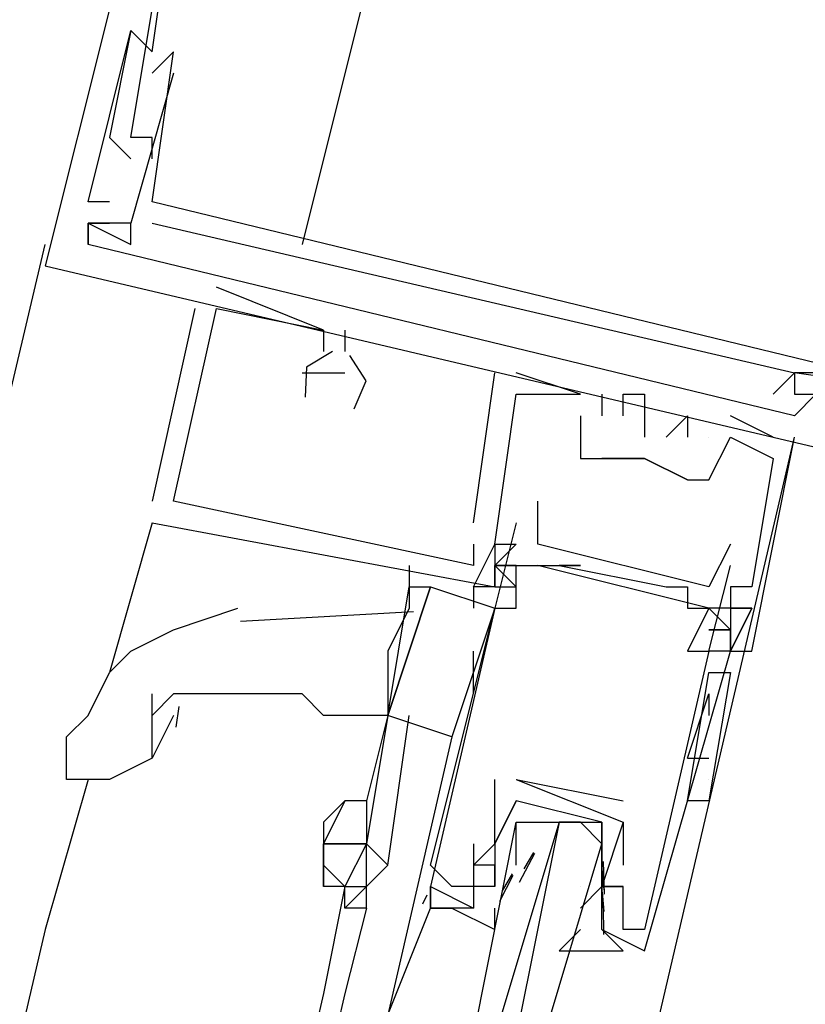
# Model space of a CAD drawing. Header units: feet. Extents: x -79 to 198, y -22 to 181.
# Tile 205 of 256: x 119.184 to 119.673, y 83.104 to 83.718. Entities that reach past the tile are written whole.
import ezdxf

# ---------------------------------------------------------------- set-up
doc = ezdxf.new("R2010")
doc.units = ezdxf.units.FT
doc.layers.add('A-LINEA', color=7, linetype='CONTINUOUS')

msp = doc.modelspace()

# ---------------------------------------------------------------- linework, layer by layer
at = {"layer": 'A-LINEA'}
for p, q in [((119.4133, 83.7911), (119.36, 83.5778)), ((119.2533, 83.7111), (119.2533, 83.7111)), ((119.2533, 83.7111), (119.2533, 83.7111)), ((119.2533, 83.7111), (119.2533, 83.7111)), ((119.2533, 83.7111), (119.2533, 83.7111)), ((119.2533, 83.7111), (119.2533, 83.7111)), ((119.2533, 83.7111), (119.2533, 83.7111)), ((119.2667, 83.6978), (119.2667, 83.6978)), ((119.2667, 83.6978), (119.2667, 83.6978)), ((119.2667, 83.6978), (119.2667, 83.6978)), ((119.28, 83.6978), (119.28, 83.6978)), ((119.28, 83.6978), (119.28, 83.6978)), ((119.28, 83.6978), (119.28, 83.6978)), ((119.28, 83.6978), (119.28, 83.6978)), ((119.28, 83.6978), (119.28, 83.6978)), ((119.28, 83.6978), (119.28, 83.6978)), ((119.2667, 83.6844), (119.2667, 83.6844)), ((119.2667, 83.6844), (119.2667, 83.6844)), ((119.2667, 83.6844), (119.2667, 83.6844)), ((119.2667, 83.6844), (119.2667, 83.6844)), ((119.2667, 83.6844), (119.2667, 83.6844)), ((119.2667, 83.6844), (119.2667, 83.6844)), ((119.28, 83.6844), (119.28, 83.6844)), ((119.28, 83.6844), (119.28, 83.6844)), ((119.28, 83.6844), (119.28, 83.6844)), ((119.28, 83.6844), (119.28, 83.6844)), ((119.28, 83.6844), (119.28, 83.6844)), ((119.28, 83.6844), (119.28, 83.6844)), ((119.24, 83.6444), (119.24, 83.6444)), ((119.24, 83.6444), (119.24, 83.6444)), ((119.24, 83.6444), (119.24, 83.6444)), ((119.2533, 83.6444), (119.2533, 83.6444)), ((119.2533, 83.6444), (119.2533, 83.6444)), ((119.2533, 83.6444), (119.2533, 83.6444)), ((119.2533, 83.6444), (119.2533, 83.6444)), ((119.2533, 83.6444), (119.2533, 83.6444)), ((119.2533, 83.6444), (119.2533, 83.6444)), ((119.2667, 83.6444), (119.2667, 83.6444)), ((119.2667, 83.6444), (119.2667, 83.6444)), ((119.2667, 83.6444), (119.2667, 83.6444)), ((119.2533, 83.6311), (119.2533, 83.6311)), ((119.2533, 83.6311), (119.2533, 83.6311)), ((119.2533, 83.6311), (119.2533, 83.6311)), ((119.2667, 83.6311), (119.2667, 83.6311)), ((119.2667, 83.6311), (119.2667, 83.6311)), ((119.2667, 83.6311), (119.2667, 83.6311)), ((119.2267, 83.6044), (119.2267, 83.6044)), ((119.2267, 83.6044), (119.2267, 83.6044)), ((119.2267, 83.6044), (119.2267, 83.6044)), ((119.24, 83.6044), (119.24, 83.6044)), ((119.24, 83.6044), (119.24, 83.6044)), ((119.24, 83.6044), (119.24, 83.6044)), ((119.2667, 83.6044), (119.2667, 83.6044)), ((119.2667, 83.6044), (119.2667, 83.6044)), ((119.2667, 83.6044), (119.2667, 83.6044)), ((119.2667, 83.6044), (119.2667, 83.6044)), ((119.2667, 83.6044), (119.2667, 83.6044)), ((119.2667, 83.6044), (119.2667, 83.6044)), ((119.2267, 83.5911), (119.2267, 83.5911)), ((119.2267, 83.5911), (119.2267, 83.5911)), ((119.2267, 83.5911), (119.2267, 83.5911)), ((119.2267, 83.5911), (119.2267, 83.5911)), ((119.2267, 83.5911), (119.2267, 83.5911)), ((119.2267, 83.5911), (119.2267, 83.5911)), ((119.2267, 83.5911), (119.2267, 83.5911)), ((119.2267, 83.5911), (119.2267, 83.5911)), ((119.2267, 83.5911), (119.2267, 83.5911)), ((119.2267, 83.5911), (119.2267, 83.5911)), ((119.2267, 83.5911), (119.2267, 83.5911)), ((119.2267, 83.5911), (119.2267, 83.5911)), ((119.2267, 83.5911), (119.2267, 83.5911)), ((119.2267, 83.5911), (119.2267, 83.5911)), ((119.2267, 83.5911), (119.2267, 83.5911)), ((119.24, 83.5911), (119.24, 83.5911)), ((119.24, 83.5911), (119.24, 83.5911)), ((119.24, 83.5911), (119.24, 83.5911)), ((119.2533, 83.5911), (119.2533, 83.5911)), ((119.2533, 83.5911), (119.2533, 83.5911)), ((119.2533, 83.5911), (119.2533, 83.5911)), ((119.2533, 83.5911), (119.2533, 83.5911)), ((119.2533, 83.5911), (119.2533, 83.5911)), ((119.2533, 83.5911), (119.2533, 83.5911)), ((119.2533, 83.5911), (119.2533, 83.5911)), ((119.2533, 83.5911), (119.2533, 83.5911)), ((119.2533, 83.5911), (119.2533, 83.5911)), ((119.2533, 83.5911), (119.2533, 83.5911)), ((119.2533, 83.5911), (119.2533, 83.5911)), ((119.2533, 83.5911), (119.2533, 83.5911)), ((119.2667, 83.5911), (119.2667, 83.5911)), ((119.2667, 83.5911), (119.2667, 83.5911)), ((119.2667, 83.5911), (119.2667, 83.5911)), ((119.2667, 83.5911), (119.2667, 83.5911)), ((119.2667, 83.5911), (119.2667, 83.5911)), ((119.2667, 83.5911), (119.2667, 83.5911)), ((117.56, 76.6311), (119.2, 83.5778)), ((119.2267, 83.5778), (119.2267, 83.5778)), ((119.2267, 83.5778), (119.2267, 83.5778)), ((119.2267, 83.5778), (119.2267, 83.5778)), ((119.2267, 83.5778), (119.2267, 83.5778)), ((119.2267, 83.5778), (119.2267, 83.5778)), ((119.2267, 83.5778), (119.2267, 83.5778)), ((119.2267, 83.5778), (119.2267, 83.5778)), ((119.2267, 83.5778), (119.2267, 83.5778)), ((119.2267, 83.5778), (119.2267, 83.5778)), ((119.2533, 83.5778), (119.2533, 83.5778)), ((119.2533, 83.5778), (119.2533, 83.5778)), ((119.2533, 83.5778), (119.2533, 83.5778)), ((119.2533, 83.5778), (119.2533, 83.5778)), ((119.2533, 83.5778), (119.2533, 83.5778)), ((119.2533, 83.5778), (119.2533, 83.5778)), ((119.2, 83.5644), (119.2, 83.5644)), ((119.2, 83.5644), (119.2, 83.5644)), ((119.2, 83.5644), (119.2, 83.5644)), ((119.3733, 83.5244), (119.3067, 83.5511)), ((119.3067, 83.5511), (119.3067, 83.5511)), ((119.3733, 83.5244), (119.3067, 83.5511)), ((119.3067, 83.5511), (119.3067, 83.5511)), ((119.3733, 83.5244), (119.3067, 83.5511)), ((119.3067, 83.5511), (119.3067, 83.5511)), ((119.2933, 83.5378), (119.2667, 83.4178)), ((119.2933, 83.5378), (119.2667, 83.4178)), ((119.2933, 83.5378), (119.2667, 83.4178)), ((119.2933, 83.5378), (119.2933, 83.5378)), ((119.2933, 83.5378), (119.2933, 83.5378)), ((119.2933, 83.5378), (119.2933, 83.5378)), ((119.3067, 83.5378), (119.3067, 83.5378)), ((119.3067, 83.5378), (119.3067, 83.5378)), ((119.3067, 83.5378), (119.3067, 83.5378)), ((119.3067, 83.5378), (119.3067, 83.5378)), ((119.3067, 83.5378), (119.3067, 83.5378)), ((119.3067, 83.5378), (119.3067, 83.5378)), ((119.3733, 83.5244), (119.3733, 83.5244)), ((119.3733, 83.5244), (119.3733, 83.5244)), ((119.3733, 83.5244), (119.3733, 83.5244)), ((119.3733, 83.5244), (119.3733, 83.5244)), ((119.3733, 83.5244), (119.3733, 83.5244)), ((119.3733, 83.5244), (119.3733, 83.5244)), ((119.3867, 83.5244), (119.3867, 83.5111)), ((119.3867, 83.5244), (119.3867, 83.5244)), ((119.3867, 83.5244), (119.3867, 83.5111)), ((119.3867, 83.5244), (119.3867, 83.5244)), ((119.3867, 83.5244), (119.3867, 83.5111)), ((119.3867, 83.5244), (119.3867, 83.5244)), ((119.3733, 83.5111), (119.3733, 83.5111)), ((119.3733, 83.5111), (119.3733, 83.5111)), ((119.3733, 83.5111), (119.3733, 83.5111)), ((119.3867, 83.5111), (119.3867, 83.5111)), ((119.3867, 83.5111), (119.3867, 83.5111)), ((119.3867, 83.5111), (119.3867, 83.5111)), ((119.36, 83.4978), (119.36, 83.4978)), ((119.36, 83.4978), (119.36, 83.4978)), ((119.36, 83.4978), (119.36, 83.4978)), ((119.3733, 83.4978), (119.3733, 83.4978)), ((119.3733, 83.4978), (119.3733, 83.4978)), ((119.3733, 83.4978), (119.3733, 83.4978)), ((119.3867, 83.4978), (119.3867, 83.4978)), ((119.3867, 83.4978), (119.3867, 83.4978)), ((119.3867, 83.4978), (119.3867, 83.4978)), ((119.4667, 83.4044), (119.48, 83.4978)), ((119.4667, 83.4044), (119.48, 83.4978)), ((119.4667, 83.4044), (119.48, 83.4978)), ((119.48, 83.4978), (119.48, 83.4978)), ((119.48, 83.4978), (119.48, 83.4978)), ((119.48, 83.4978), (119.48, 83.4978)), ((119.4933, 83.4978), (119.4933, 83.4978)), ((119.4933, 83.4978), (119.4933, 83.4978)), ((119.4933, 83.4978), (119.4933, 83.4978)), ((119.6533, 83.4844), (119.6667, 83.4978)), ((119.6533, 83.4844), (119.6667, 83.4978)), ((119.6533, 83.4844), (119.6667, 83.4978)), ((119.6667, 83.4978), (119.6667, 83.4978)), ((119.6667, 83.4978), (119.6667, 83.4978)), ((119.6667, 83.4978), (119.6667, 83.4978)), ((119.6667, 83.4978), (119.6667, 83.4978)), ((119.6667, 83.4978), (119.6667, 83.4978)), ((119.6667, 83.4978), (119.6667, 83.4978)), ((119.6667, 83.4978), (119.6667, 83.4978)), ((119.6667, 83.4978), (119.6667, 83.4978)), ((119.6667, 83.4978), (119.6667, 83.4978)), ((119.6667, 83.4978), (119.6667, 83.4978)), ((119.6667, 83.4978), (119.6667, 83.4978)), ((119.6667, 83.4978), (119.6667, 83.4978)), ((119.6667, 83.4978), (119.6667, 83.4978)), ((119.6667, 83.4978), (119.6667, 83.4978)), ((119.6667, 83.4978), (119.6667, 83.4978)), ((119.4933, 83.4844), (119.4933, 83.4844)), ((119.4933, 83.4844), (119.4933, 83.4844)), ((119.4933, 83.4844), (119.4933, 83.4844)), ((119.4933, 83.4844), (119.4933, 83.4844)), ((119.4933, 83.4844), (119.4933, 83.4844)), ((119.4933, 83.4844), (119.4933, 83.4844)), ((119.5333, 83.4844), (119.5333, 83.4844)), ((119.5333, 83.4844), (119.5333, 83.4844)), ((119.5333, 83.4844), (119.5333, 83.4844)), ((119.5333, 83.4844), (119.5333, 83.4844)), ((119.5333, 83.4844), (119.5333, 83.4844)), ((119.5333, 83.4844), (119.5333, 83.4844)), ((119.5467, 83.4844), (119.5467, 83.4844)), ((119.5467, 83.4844), (119.5467, 83.4844)), ((119.5467, 83.4844), (119.5467, 83.4844)), ((119.56, 83.4844), (119.56, 83.4844)), ((119.56, 83.4844), (119.56, 83.4844)), ((119.56, 83.4844), (119.56, 83.4844)), ((119.5733, 83.4844), (119.5733, 83.4844)), ((119.5733, 83.4844), (119.5733, 83.4844)), ((119.5733, 83.4844), (119.5733, 83.4844)), ((119.6533, 83.4844), (119.6533, 83.4844)), ((119.6533, 83.4844), (119.6533, 83.4844)), ((119.6533, 83.4844), (119.6533, 83.4844)), ((119.6533, 83.4844), (119.6533, 83.4844)), ((119.6533, 83.4844), (119.6533, 83.4844)), ((119.6533, 83.4844), (119.6533, 83.4844)), ((119.6667, 83.4844), (119.6667, 83.4844)), ((119.6667, 83.4844), (119.6667, 83.4844)), ((119.6667, 83.4844), (119.6667, 83.4844)), ((119.6667, 83.4844), (119.6667, 83.4844)), ((119.6667, 83.4844), (119.6667, 83.4844)), ((119.6667, 83.4844), (119.6667, 83.4844)), ((119.6667, 83.4844), (119.6667, 83.4844)), ((119.6667, 83.4844), (119.6667, 83.4844)), ((119.6667, 83.4844), (119.6667, 83.4844)), ((119.6667, 83.4844), (119.6667, 83.4844)), ((119.6667, 83.4844), (119.6667, 83.4844)), ((119.6667, 83.4844), (119.6667, 83.4844)), ((119.6667, 83.4844), (119.6667, 83.4844)), ((119.6667, 83.4844), (119.6667, 83.4844)), ((119.6667, 83.4844), (119.6667, 83.4844)), ((119.5333, 83.4711), (119.5333, 83.4711)), ((119.5333, 83.4711), (119.5333, 83.4711)), ((119.5333, 83.4711), (119.5333, 83.4711)), ((119.5467, 83.4711), (119.5467, 83.4711)), ((119.5467, 83.4711), (119.5467, 83.4711)), ((119.5467, 83.4711), (119.5467, 83.4711)), ((119.56, 83.4711), (119.56, 83.4711)), ((119.56, 83.4711), (119.56, 83.4711)), ((119.56, 83.4711), (119.56, 83.4711)), ((119.6, 83.4711), (119.6, 83.4711)), ((119.6, 83.4711), (119.6, 83.4711)), ((119.6, 83.4711), (119.6, 83.4711)), ((119.6267, 83.4711), (119.6267, 83.4711)), ((119.6267, 83.4711), (119.6267, 83.4711)), ((119.6267, 83.4711), (119.6267, 83.4711)), ((119.6667, 83.4711), (119.6667, 83.4711)), ((119.6667, 83.4711), (119.6667, 83.4711)), ((119.6667, 83.4711), (119.6667, 83.4711)), ((119.5733, 83.4578), (119.5733, 83.4578)), ((119.5733, 83.4578), (119.5733, 83.4578)), ((119.5733, 83.4578), (119.5733, 83.4578)), ((119.5733, 83.0578), (119.6667, 83.4578)), ((119.5867, 83.4578), (119.5867, 83.4578)), ((119.5867, 83.4578), (119.5867, 83.4578)), ((119.5867, 83.4578), (119.5867, 83.4578)), ((119.6, 83.4578), (119.6, 83.4578)), ((119.6, 83.4578), (119.6, 83.4578)), ((119.6, 83.4578), (119.6, 83.4578)), ((119.6133, 83.4578), (119.6133, 83.4578)), ((119.6133, 83.4578), (119.6133, 83.4578)), ((119.6133, 83.4578), (119.6133, 83.4578)), ((119.6133, 83.4578), (119.6133, 83.4578)), ((119.6133, 83.4578), (119.6133, 83.4578)), ((119.6133, 83.4578), (119.6133, 83.4578)), ((119.6267, 83.4578), (119.6267, 83.4578)), ((119.6267, 83.4578), (119.6267, 83.4578)), ((119.6267, 83.4578), (119.6267, 83.4578)), ((119.6267, 83.4578), (119.6267, 83.4578)), ((119.6267, 83.4578), (119.6267, 83.4578)), ((119.6267, 83.4578), (119.6267, 83.4578)), ((119.6533, 83.4578), (119.6533, 83.4578)), ((119.6533, 83.4578), (119.6533, 83.4578)), ((119.6533, 83.4578), (119.6533, 83.4578)), ((119.6667, 83.4578), (119.6667, 83.4578)), ((119.6667, 83.4578), (119.6667, 83.4578)), ((119.6667, 83.4578), (119.6667, 83.4578)), ((119.5333, 83.4444), (119.5333, 83.4444)), ((119.5333, 83.4444), (119.5333, 83.4444)), ((119.5333, 83.4444), (119.5333, 83.4444)), ((119.5467, 83.4444), (119.5467, 83.4444)), ((119.5467, 83.4444), (119.5467, 83.4444)), ((119.5467, 83.4444), (119.5467, 83.4444)), ((119.5467, 83.4444), (119.5467, 83.4444)), ((119.5733, 83.4444), (119.5733, 83.4444)), ((119.5733, 83.4444), (119.5733, 83.4444)), ((119.5733, 83.4444), (119.5733, 83.4444)), ((119.5733, 83.4444), (119.5733, 83.4444)), ((119.5733, 83.4444), (119.5733, 83.4444)), ((119.6533, 83.4444), (119.6533, 83.4444)), ((119.6533, 83.4444), (119.6533, 83.4444)), ((119.6533, 83.4444), (119.6533, 83.4444)), ((119.6, 83.4311), (119.6, 83.4311)), ((119.6, 83.4311), (119.6, 83.4311)), ((119.6, 83.4311), (119.6, 83.4311)), ((119.6133, 83.4311), (119.6133, 83.4311)), ((119.6133, 83.4311), (119.6133, 83.4311)), ((119.6133, 83.4311), (119.6133, 83.4311)), ((119.2667, 83.4178), (119.2667, 83.4178)), ((119.2667, 83.4178), (119.2667, 83.4178)), ((119.2667, 83.4178), (119.2667, 83.4178)), ((119.28, 83.4178), (119.28, 83.4178)), ((119.28, 83.4178), (119.28, 83.4178)), ((119.28, 83.4178), (119.28, 83.4178)), ((119.5067, 83.4178), (119.5067, 83.4178)), ((119.2667, 83.4044), (119.24, 83.3111)), ((119.2667, 83.4044), (119.2667, 83.4044)), ((119.2667, 83.4044), (119.2667, 83.4044)), ((119.2667, 83.4044), (119.2667, 83.4044)), ((119.2667, 83.4044), (119.2667, 83.4044)), ((119.2667, 83.4044), (119.2667, 83.4044)), ((119.2667, 83.4044), (119.2667, 83.4044)), ((119.4667, 83.4044), (119.4667, 83.4044)), ((119.4667, 83.4044), (119.4667, 83.4044)), ((119.4667, 83.4044), (119.4667, 83.4044)), ((119.4933, 83.4044), (119.48, 83.3511)), ((119.4933, 83.4044), (119.4933, 83.4044)), ((119.5067, 83.4044), (119.5067, 83.4044)), ((119.4667, 83.3911), (119.4667, 83.3911)), ((119.4667, 83.3911), (119.4667, 83.3911)), ((119.4667, 83.3911), (119.4667, 83.3911)), ((119.48, 83.3911), (119.4933, 83.3911)), ((119.48, 83.3911), (119.48, 83.3911)), ((119.48, 83.3911), (119.48, 83.3911)), ((119.48, 83.3911), (119.48, 83.3911)), ((119.48, 83.3911), (119.4933, 83.3911)), ((119.48, 83.3911), (119.48, 83.3911)), ((119.48, 83.3911), (119.48, 83.3911)), ((119.48, 83.3911), (119.48, 83.3911)), ((119.48, 83.3911), (119.4933, 83.3911)), ((119.48, 83.3911), (119.48, 83.3911)), ((119.48, 83.3911), (119.48, 83.3911)), ((119.48, 83.3911), (119.48, 83.3911)), ((119.5067, 83.3911), (119.5067, 83.3911)), ((119.6267, 83.3911), (119.6267, 83.3911)), ((119.4267, 83.3778), (119.4267, 83.3644)), ((119.4667, 83.3778), (119.4667, 83.3778)), ((119.4667, 83.3778), (119.4667, 83.3778)), ((119.4667, 83.3778), (119.4667, 83.3778)), ((119.48, 83.3778), (119.48, 83.3778)), ((119.48, 83.3778), (119.48, 83.3778)), ((119.48, 83.3778), (119.48, 83.3778)), ((119.4933, 83.3778), (119.4933, 83.3778)), ((119.5067, 83.3778), (119.5067, 83.3778)), ((119.6133, 83.3511), (119.5067, 83.3778)), ((119.6133, 83.3511), (119.5067, 83.3778)), ((119.6133, 83.3511), (119.5067, 83.3778)), ((119.52, 83.3778), (119.52, 83.3778)), ((119.5333, 83.3778), (119.5333, 83.3778)), ((119.6267, 83.3778), (119.6267, 83.3778)), ((119.4667, 83.3644), (119.4667, 83.3511)), ((119.4667, 83.3644), (119.4667, 83.3644)), ((119.4667, 83.3644), (119.4667, 83.3644)), ((119.4667, 83.3644), (119.4667, 83.3644)), ((119.48, 83.3644), (119.4933, 83.3644)), ((119.48, 83.3644), (119.48, 83.3644)), ((119.48, 83.3644), (119.48, 83.3644)), ((119.48, 83.3644), (119.4933, 83.3644)), ((119.48, 83.3644), (119.48, 83.3644)), ((119.48, 83.3644), (119.48, 83.3644)), ((119.48, 83.3644), (119.4933, 83.3644)), ((119.48, 83.3644), (119.48, 83.3644)), ((119.48, 83.3644), (119.48, 83.3644)), ((119.5867, 83.3644), (119.5867, 83.3644)), ((119.6, 83.3644), (119.6, 83.3644)), ((119.6133, 83.3644), (119.6133, 83.3644)), ((119.6267, 83.3644), (119.6267, 83.3644)), ((119.6267, 83.3644), (119.6267, 83.3644)), ((119.6267, 83.3644), (119.6267, 83.3644)), ((119.64, 83.3644), (119.64, 83.3644)), ((119.64, 83.3644), (119.64, 83.3644)), ((119.64, 83.3644), (119.64, 83.3644)), ((119.4293, 83.349), (119.3217, 83.3428)), ((119.48, 83.3511), (119.4533, 83.2711)), ((119.48, 83.3511), (119.48, 83.3511)), ((119.48, 83.3511), (119.48, 83.3511)), ((119.48, 83.3511), (119.48, 83.3511)), ((119.4933, 83.3511), (119.4933, 83.3511)), ((119.6, 83.3511), (119.6, 83.3511)), ((119.6133, 83.3511), (119.6133, 83.3511)), ((119.6267, 83.3511), (119.6267, 83.3511)), ((119.6267, 83.3511), (119.6267, 83.3511)), ((119.6267, 83.3511), (119.6267, 83.3511)), ((119.6267, 83.3511), (119.6267, 83.3511)), ((119.6267, 83.3511), (119.6267, 83.3511)), ((119.6267, 83.3511), (119.6267, 83.3511)), ((119.64, 83.3511), (119.64, 83.3511)), ((119.64, 83.3511), (119.64, 83.3511)), ((119.64, 83.3511), (119.64, 83.3511)), ((119.6267, 83.3378), (119.6133, 83.3378)), ((119.6267, 83.3378), (119.6267, 83.3378)), ((119.6267, 83.3378), (119.6267, 83.3378)), ((119.6267, 83.3378), (119.6267, 83.3378)), ((119.6267, 83.3378), (119.6267, 83.3378)), ((119.2533, 83.3244), (119.2533, 83.3244)), ((119.4667, 83.2978), (119.4667, 83.3244)), ((119.6, 83.3244), (119.6, 83.3244)), ((119.6133, 83.3244), (119.6133, 83.3244)), ((119.6133, 83.3244), (119.6133, 83.3244)), ((119.6267, 83.3244), (119.6267, 83.3244)), ((119.6267, 83.3244), (119.6267, 83.3244)), ((119.6267, 83.3244), (119.6267, 83.3244)), ((119.6267, 83.3244), (119.6267, 83.3244)), ((119.6267, 83.3244), (119.6267, 83.3244)), ((119.6267, 83.3244), (119.6267, 83.3244)), ((119.6267, 83.3244), (119.6267, 83.3244)), ((119.64, 83.3244), (119.64, 83.3244)), ((119.64, 83.3244), (119.64, 83.3244)), ((119.64, 83.3244), (119.64, 83.3244)), ((119.6, 83.2311), (119.6133, 83.3111)), ((119.6, 83.2311), (119.6133, 83.3111)), ((119.6267, 83.3111), (119.6267, 83.3111)), ((119.6, 83.2578), (119.6133, 83.2978)), ((119.6133, 83.2978), (119.6133, 83.2844)), ((119.2832, 83.2899), (119.2814, 83.2771)), ((119.28, 83.2844), (119.2667, 83.2578)), ((119.4133, 83.2844), (119.4, 83.2311)), ((119.4133, 83.2844), (119.4133, 83.2844)), ((119.4133, 83.2844), (119.4133, 83.2844)), ((119.4133, 83.2844), (119.4133, 83.2844)), ((119.6, 83.2578), (119.6133, 83.2578)), ((119.2267, 83.2444), (119.2, 83.1511)), ((119.48, 83.2444), (119.48, 83.2444)), ((119.4933, 83.2444), (119.56, 83.2311)), ((119.4933, 83.2444), (119.4933, 83.2444)), ((119.4933, 83.2444), (119.4933, 83.2444)), ((119.6133, 83.2444), (119.6133, 83.2444)), ((119.4933, 83.2311), (119.4933, 83.2311)), ((119.4933, 83.2311), (119.4933, 83.2311)), ((119.56, 83.2311), (119.56, 83.2311)), ((119.4933, 83.2178), (119.4933, 83.2178)), ((119.52, 83.2178), (119.52, 83.2178)), ((119.56, 83.2178), (119.56, 83.2178)), ((119.56, 83.2178), (119.56, 83.2178)), ((119.4667, 83.2044), (119.4667, 83.2044)), ((119.48, 83.2044), (119.48, 83.2044)), ((119.48, 83.2044), (119.48, 83.2044)), ((119.4933, 83.2044), (119.4933, 83.2044)), ((119.4953, 83.1806), (119.505, 83.1986)), ((119.4982, 83.1889), (119.5044, 83.1991)), ((119.44, 83.1911), (119.44, 83.1911)), ((119.4667, 83.1911), (119.4667, 83.1911)), ((119.48, 83.1911), (119.48, 83.1911)), ((119.48, 83.1778), (119.48, 83.1911)), ((119.4933, 83.1911), (119.4933, 83.1911)), ((119.5467, 83.1911), (119.5467, 83.1911)), ((119.5475, 83.1934), (119.5481, 83.173)), ((119.56, 83.1911), (119.56, 83.1911)), ((119.4831, 83.1686), (119.4915, 83.1848)), ((119.4849, 83.1756), (119.4911, 83.1857)), ((119.5468, 83.1876), (119.5478, 83.1757)), ((119.3867, 83.1778), (119.3733, 83.1111)), ((119.3867, 83.1778), (119.3867, 83.1778)), ((119.44, 83.1778), (119.44, 83.1778)), ((119.4533, 83.1778), (119.4533, 83.1778)), ((119.4667, 83.1778), (119.4667, 83.1778)), ((119.48, 83.1778), (119.48, 83.1778)), ((119.5467, 83.1778), (119.5333, 83.1644)), ((119.5333, 83.1778), (119.5333, 83.1778)), ((119.5467, 83.1778), (119.5467, 83.1778)), ((119.5467, 83.1778), (119.5467, 83.1778)), ((119.56, 83.1778), (119.56, 83.1778)), ((119.56, 83.1778), (119.56, 83.1778)), ((119.4351, 83.1671), (119.4379, 83.1727)), ((119.4351, 83.1671), (119.4379, 83.1727)), ((119.4351, 83.1671), (119.4379, 83.1727)), ((119.5468, 83.1742), (119.5478, 83.1623)), ((119.4, 83.1644), (119.3867, 83.1111)), ((119.4667, 83.1644), (119.4667, 83.1644)), ((119.5333, 83.1644), (119.5333, 83.1644)), ((119.5467, 83.1644), (119.5467, 83.1644)), ((119.5474, 83.1662), (119.5477, 83.1479)), ((119.2, 83.1511), (118.5067, 80.1911)), ((119.5467, 83.1511), (119.5733, 83.1378)), ((119.5467, 83.1511), (119.5467, 83.1511)), ((119.56, 83.1511), (119.56, 83.1511)), ((119.5733, 83.1511), (119.5733, 83.1511)), ((119.5733, 83.1511), (119.5733, 83.1511)), ((119.5733, 83.1378), (119.5733, 83.1378)), ((119.3733, 83.1111), (118.68, 80.1511)), ((119.3867, 83.1111), (118.6933, 80.1511))]:
    msp.add_line(p, q, dxfattribs=at)
for points in [[(119.2667, 83.6311), (119.2667, 83.6444), (119.2533, 83.6444), (119.2667, 83.7244), (119.2533, 83.7378), (119.28, 83.8311), (119.2933, 83.8311), (119.3067, 83.8444), (119.28, 83.8444)], [(119.2667, 83.6311), (119.2667, 83.6444), (119.2533, 83.6444), (119.2667, 83.7244), (119.2533, 83.7378), (119.28, 83.8311), (119.2933, 83.8311), (119.3067, 83.8444), (119.28, 83.8444)], [(119.2667, 83.6311), (119.2667, 83.6444), (119.2533, 83.6444), (119.2667, 83.7244), (119.2533, 83.7378), (119.28, 83.8311), (119.2933, 83.8311), (119.3067, 83.8444), (119.28, 83.8444)], [(119.2933, 83.7911), (119.28, 83.7911), (119.2533, 83.7244), (119.24, 83.7244), (119.2, 83.5644), (119.88, 83.4044), (119.88, 83.4178), (119.8667, 83.4178)], [(119.2933, 83.7911), (119.28, 83.7911), (119.2533, 83.7244), (119.24, 83.7244), (119.2, 83.5644), (119.88, 83.4044), (119.88, 83.4178), (119.8667, 83.4178)], [(119.2933, 83.7911), (119.28, 83.7911), (119.2533, 83.7244), (119.24, 83.7244), (119.2, 83.5644), (119.88, 83.4044), (119.88, 83.4178), (119.8667, 83.4178)], [(119.24, 83.6044), (119.2267, 83.6044), (119.2533, 83.7111), (119.2667, 83.6978), (119.28, 83.7911)], [(119.24, 83.6044), (119.2267, 83.6044), (119.2533, 83.7111), (119.2667, 83.6978), (119.28, 83.7911)], [(119.24, 83.6044), (119.2267, 83.6044), (119.2533, 83.7111), (119.2667, 83.6978), (119.28, 83.7911)], [(119.2533, 83.7111), (119.24, 83.6444), (119.2533, 83.6311)], [(119.2533, 83.7111), (119.24, 83.6444), (119.2533, 83.6311)], [(119.2533, 83.7111), (119.24, 83.6444), (119.2533, 83.6311)], [(119.76, 83.4444), (119.7733, 83.4844), (119.76, 83.4844), (119.7867, 83.5644), (119.7867, 83.5778), (119.7867, 83.5778), (119.76, 83.4844), (119.2667, 83.6044), (119.28, 83.6978), (119.2667, 83.6844)], [(119.76, 83.4444), (119.7733, 83.4844), (119.76, 83.4844), (119.7867, 83.5644), (119.7867, 83.5778), (119.7867, 83.5778), (119.76, 83.4844), (119.2667, 83.6044), (119.28, 83.6978), (119.2667, 83.6844)], [(119.76, 83.4444), (119.7733, 83.4844), (119.76, 83.4844), (119.7867, 83.5644), (119.7867, 83.5778), (119.7867, 83.5778), (119.76, 83.4844), (119.2667, 83.6044), (119.28, 83.6978), (119.2667, 83.6844)], [(119.76, 83.4444), (119.7733, 83.4844), (119.76, 83.4844), (119.7867, 83.5644), (119.7867, 83.5778), (119.7867, 83.5778), (119.76, 83.4844), (119.2667, 83.6044), (119.28, 83.6978), (119.2667, 83.6844)], [(119.76, 83.4444), (119.7733, 83.4844), (119.76, 83.4844), (119.7867, 83.5644), (119.7867, 83.5778), (119.7867, 83.5778), (119.76, 83.4844), (119.2667, 83.6044), (119.28, 83.6978), (119.2667, 83.6844)], [(119.76, 83.4444), (119.7733, 83.4844), (119.76, 83.4844), (119.7867, 83.5644), (119.7867, 83.5778), (119.7867, 83.5778), (119.76, 83.4844), (119.2667, 83.6044), (119.28, 83.6978), (119.2667, 83.6844)], [(119.28, 83.6844), (119.2533, 83.5911), (119.2267, 83.5911), (119.2267, 83.5778)], [(119.28, 83.6844), (119.2533, 83.5911), (119.2267, 83.5911), (119.2267, 83.5778)], [(119.28, 83.6844), (119.2533, 83.5911), (119.2267, 83.5911), (119.2267, 83.5778)], [(119.28, 83.6844), (119.2533, 83.5911), (119.2267, 83.5911), (119.2267, 83.5778)], [(119.28, 83.6844), (119.2533, 83.5911), (119.2267, 83.5911), (119.2267, 83.5778)], [(119.28, 83.6844), (119.2533, 83.5911), (119.2267, 83.5911), (119.2267, 83.5778)], [(119.8133, 83.6578), (119.76, 83.4444), (119.68, 83.4711), (119.68, 83.4978), (119.6667, 83.4978), (119.6667, 83.4844), (119.68, 83.4844), (119.6667, 83.4711), (119.2267, 83.5778), (119.2267, 83.5911), (119.24, 83.5911)], [(119.8133, 83.6578), (119.76, 83.4444), (119.68, 83.4711), (119.68, 83.4978), (119.6667, 83.4978), (119.6667, 83.4844), (119.68, 83.4844), (119.6667, 83.4711), (119.2267, 83.5778), (119.2267, 83.5911), (119.24, 83.5911)], [(119.8133, 83.6578), (119.76, 83.4444), (119.68, 83.4711), (119.68, 83.4978), (119.6667, 83.4978), (119.6667, 83.4844), (119.68, 83.4844), (119.6667, 83.4711), (119.2267, 83.5778), (119.2267, 83.5911), (119.24, 83.5911)], [(119.2267, 83.5911), (119.2533, 83.5778), (119.2533, 83.5911)], [(119.2267, 83.5911), (119.2533, 83.5778), (119.2533, 83.5911)], [(119.2267, 83.5911), (119.2533, 83.5778), (119.2533, 83.5911)], [(119.2267, 83.5911), (119.2533, 83.5778), (119.2533, 83.5911)], [(119.2267, 83.5911), (119.2533, 83.5778), (119.2533, 83.5911)], [(119.2267, 83.5911), (119.2533, 83.5778), (119.2533, 83.5911)], [(119.2667, 83.5911), (119.6667, 83.4978), (119.6533, 83.4844)], [(119.2667, 83.5911), (119.6667, 83.4978), (119.6533, 83.4844)], [(119.2667, 83.5911), (119.6667, 83.4978), (119.6533, 83.4844)], [(119.2667, 83.5911), (119.6667, 83.4978), (119.6533, 83.4844)], [(119.2667, 83.5911), (119.6667, 83.4978), (119.6533, 83.4844)], [(119.2667, 83.5911), (119.6667, 83.4978), (119.6533, 83.4844)], [(119.4667, 83.3911), (119.4667, 83.3778), (119.28, 83.4178), (119.3067, 83.5378), (119.3733, 83.5244), (119.3733, 83.5111)], [(119.4667, 83.3911), (119.4667, 83.3778), (119.28, 83.4178), (119.3067, 83.5378), (119.3733, 83.5244), (119.3733, 83.5111)], [(119.4667, 83.3911), (119.4667, 83.3778), (119.28, 83.4178), (119.3067, 83.5378), (119.3733, 83.5244), (119.3733, 83.5111)], [(119.379, 83.5111), (119.3628, 83.5014), (119.3619, 83.4826)], [(119.379, 83.5111), (119.3628, 83.5014), (119.3619, 83.4826)], [(119.379, 83.5111), (119.3628, 83.5014), (119.3619, 83.4826)], [(119.3924, 83.4754), (119.3999, 83.4927), (119.3898, 83.5085)], [(119.3924, 83.4754), (119.3999, 83.4927), (119.3898, 83.5085)], [(119.3924, 83.4754), (119.3999, 83.4927), (119.3898, 83.5085)], [(119.36, 83.4978), (119.3733, 83.4978), (119.3733, 83.4978), (119.3867, 83.4978)], [(119.36, 83.4978), (119.3733, 83.4978), (119.3733, 83.4978), (119.3867, 83.4978)], [(119.36, 83.4978), (119.3733, 83.4978), (119.3733, 83.4978), (119.3867, 83.4978)], [(119.5333, 83.4844), (119.5333, 83.4844), (119.4933, 83.4978)], [(119.5333, 83.4844), (119.5333, 83.4844), (119.4933, 83.4978)], [(119.5333, 83.4844), (119.5333, 83.4844), (119.4933, 83.4978)], [(119.76, 83.4844), (119.6667, 83.4978), (119.6667, 83.4844), (119.68, 83.4844)], [(119.76, 83.4844), (119.6667, 83.4978), (119.6667, 83.4844), (119.68, 83.4844)], [(119.76, 83.4844), (119.6667, 83.4978), (119.6667, 83.4844), (119.68, 83.4844)], [(119.76, 83.4844), (119.6667, 83.4978), (119.6667, 83.4844), (119.68, 83.4844)], [(119.76, 83.4844), (119.6667, 83.4978), (119.6667, 83.4844), (119.68, 83.4844)], [(119.76, 83.4844), (119.6667, 83.4978), (119.6667, 83.4844), (119.68, 83.4844)], [(119.2667, 83.4044), (119.48, 83.3644), (119.48, 83.3778), (119.48, 83.3644), (119.4667, 83.3644), (119.48, 83.3911), (119.4933, 83.4844), (119.5333, 83.4844)], [(119.2667, 83.4044), (119.48, 83.3644), (119.48, 83.3778), (119.48, 83.3644), (119.4667, 83.3644), (119.48, 83.3911), (119.4933, 83.4844), (119.5333, 83.4844)], [(119.2667, 83.4044), (119.48, 83.3644), (119.48, 83.3778), (119.48, 83.3644), (119.4667, 83.3644), (119.48, 83.3911), (119.4933, 83.4844), (119.5333, 83.4844)], [(119.5467, 83.4844), (119.5467, 83.4711), (119.5467, 83.4711)], [(119.5467, 83.4844), (119.5467, 83.4711), (119.5467, 83.4711)], [(119.5467, 83.4844), (119.5467, 83.4711), (119.5467, 83.4711)], [(119.56, 83.4711), (119.56, 83.4844), (119.5733, 83.4844), (119.5733, 83.4578), (119.5733, 83.4578)], [(119.56, 83.4711), (119.56, 83.4844), (119.5733, 83.4844), (119.5733, 83.4578), (119.5733, 83.4578)], [(119.56, 83.4711), (119.56, 83.4844), (119.5733, 83.4844), (119.5733, 83.4578), (119.5733, 83.4578)], [(119.6667, 83.4844), (119.6667, 83.4844), (119.6667, 83.4844)], [(119.6667, 83.4844), (119.6667, 83.4844), (119.6667, 83.4844)], [(119.6667, 83.4844), (119.6667, 83.4844), (119.6667, 83.4844)], [(119.5333, 83.4711), (119.5333, 83.4444), (119.5467, 83.4444), (119.5733, 83.4444), (119.6, 83.4311), (119.6133, 83.4311), (119.6267, 83.4578), (119.6533, 83.4444), (119.64, 83.3644), (119.6267, 83.3644), (119.6267, 83.3511), (119.64, 83.3511), (119.6267, 83.3244), (119.6267, 83.3378), (119.6267, 83.3244), (119.64, 83.3244), (119.6667, 83.4578)], [(119.5333, 83.4711), (119.5333, 83.4444), (119.5467, 83.4444), (119.5733, 83.4444), (119.6, 83.4311), (119.6133, 83.4311), (119.6267, 83.4578), (119.6533, 83.4444), (119.64, 83.3644), (119.6267, 83.3644), (119.6267, 83.3511), (119.64, 83.3511), (119.6267, 83.3244), (119.6267, 83.3378), (119.6267, 83.3244), (119.64, 83.3244), (119.6667, 83.4578)], [(119.5333, 83.4711), (119.5333, 83.4444), (119.5467, 83.4444), (119.5733, 83.4444), (119.6, 83.4311), (119.6133, 83.4311), (119.6267, 83.4578), (119.6533, 83.4444), (119.64, 83.3644), (119.6267, 83.3644), (119.6267, 83.3511), (119.64, 83.3511), (119.6267, 83.3244), (119.6267, 83.3378), (119.6267, 83.3244), (119.64, 83.3244), (119.6667, 83.4578)], [(119.5867, 83.4578), (119.6, 83.4711), (119.6, 83.4578), (119.6, 83.4578)], [(119.5867, 83.4578), (119.6, 83.4711), (119.6, 83.4578), (119.6, 83.4578)], [(119.5867, 83.4578), (119.6, 83.4711), (119.6, 83.4578), (119.6, 83.4578)], [(119.6533, 83.4578), (119.6533, 83.4578), (119.6267, 83.4711)], [(119.6533, 83.4578), (119.6533, 83.4578), (119.6267, 83.4711)], [(119.6533, 83.4578), (119.6533, 83.4578), (119.6267, 83.4711)], [(119.6, 83.4311), (119.5733, 83.4444), (119.5733, 83.4444), (119.5467, 83.4444)], [(119.6267, 83.3911), (119.6133, 83.3644), (119.5067, 83.3911), (119.5067, 83.4178)], [(119.48, 83.3644), (119.4667, 83.3644), (119.48, 83.3911), (119.48, 83.3911), (119.48, 83.3644), (119.48, 83.3778)], [(119.48, 83.3644), (119.4667, 83.3644), (119.48, 83.3911), (119.48, 83.3911), (119.48, 83.3644), (119.48, 83.3778)], [(119.48, 83.3644), (119.4667, 83.3644), (119.48, 83.3911), (119.48, 83.3911), (119.48, 83.3644), (119.48, 83.3778)], [(119.4933, 83.3644), (119.48, 83.3778), (119.4933, 83.3911)], [(119.4933, 83.3644), (119.48, 83.3778), (119.4933, 83.3911)], [(119.4933, 83.3644), (119.48, 83.3778), (119.4933, 83.3911)], [(119.44, 83.1911), (119.48, 83.3511), (119.4933, 83.3511), (119.4933, 83.3778), (119.5067, 83.3778), (119.5333, 83.3778), (119.52, 83.3778), (119.5867, 83.3644), (119.6, 83.3644), (119.6, 83.3511), (119.6133, 83.3511), (119.6, 83.3244), (119.6133, 83.3244), (119.5733, 83.1511), (119.56, 83.1511), (119.56, 83.1778), (119.56, 83.1778)], [(119.4933, 83.3778), (119.48, 83.3778), (119.4933, 83.3778)], [(119.4933, 83.3644), (119.48, 83.3778), (119.4933, 83.3644)], [(119.4933, 83.3778), (119.48, 83.3778), (119.4933, 83.3778)], [(119.4933, 83.3778), (119.48, 83.3778), (119.4933, 83.3778)], [(119.4933, 83.3644), (119.48, 83.3778), (119.4933, 83.3644)], [(119.4933, 83.3778), (119.48, 83.3778), (119.4933, 83.3778)], [(119.4933, 83.3778), (119.48, 83.3778), (119.4933, 83.3778)], [(119.4933, 83.3644), (119.48, 83.3778), (119.4933, 83.3644)], [(119.4933, 83.3778), (119.48, 83.3778), (119.4933, 83.3778)], [(119.5733, 83.1378), (119.6267, 83.3244), (119.6133, 83.3244), (119.6267, 83.3778)], [(119.4267, 83.3644), (119.4267, 83.3511), (119.4133, 83.3244), (119.4133, 83.2978), (119.4133, 83.2844), (119.4133, 83.2844), (119.4, 83.2311)], [(119.4533, 83.2711), (119.4133, 83.2844), (119.44, 83.3644), (119.48, 83.3511)], [(119.4133, 83.2844), (119.4133, 83.2844), (119.4267, 83.3644), (119.44, 83.3644), (119.4133, 83.2844), (119.4133, 83.2844), (119.4133, 83.2844)], [(119.2133, 83.2578), (119.2133, 83.2711), (119.2267, 83.2844), (119.24, 83.3111), (119.2533, 83.3244), (119.28, 83.3378), (119.32, 83.3511)], [(119.48, 83.3511), (119.44, 83.1778), (119.4667, 83.1644)], [(119.6267, 83.3511), (119.6267, 83.3511), (119.6133, 83.3511)], [(119.6267, 83.3378), (119.6133, 83.3511), (119.6267, 83.3378), (119.6133, 83.3378)], [(119.6267, 83.3244), (119.6267, 83.3244), (119.64, 83.3511), (119.6267, 83.3511), (119.6267, 83.3244)], [(119.6133, 83.3378), (119.6267, 83.3378), (119.6133, 83.3378)], [(119.6133, 83.3111), (119.6267, 83.3111), (119.6133, 83.2311), (119.6, 83.2311)], [(119.4133, 83.2844), (119.3867, 83.2844), (119.3733, 83.2844), (119.36, 83.2978), (119.3467, 83.2978), (119.3333, 83.2978), (119.32, 83.2978), (119.3067, 83.2978), (119.2933, 83.2978), (119.28, 83.2978), (119.2667, 83.2844)], [(119.2667, 83.2578), (119.2667, 83.2711), (119.2667, 83.2978)], [(119.4133, 83.2844), (119.4, 83.2044), (119.4133, 83.1911), (119.4267, 83.2844)], [(119.4533, 83.2711), (119.4133, 83.0978), (119.44, 83.1644), (119.4533, 83.1644), (119.4533, 83.1644)], [(119.2667, 83.2578), (119.24, 83.2444), (119.2133, 83.2444), (119.2133, 83.2578)], [(119.48, 83.2044), (119.48, 83.2044), (119.48, 83.2444)], [(119.4933, 83.2444), (119.56, 83.2178), (119.5467, 83.1778), (119.56, 83.1778), (119.5467, 83.1778), (119.5467, 83.1644)], [(119.4, 83.2311), (119.4, 83.2311), (119.3867, 83.2311), (119.3733, 83.2178)], [(119.3867, 83.2311), (119.3733, 83.2044), (119.4, 83.2044)], [(119.4, 83.2311), (119.4, 83.2044), (119.4, 83.2044), (119.4, 83.2044)], [(119.4933, 83.2311), (119.48, 83.2044), (119.48, 83.1911), (119.48, 83.1778), (119.4667, 83.1778), (119.4667, 83.1644), (119.4533, 83.1644), (119.48, 83.1511), (119.48, 83.1644)], [(119.48, 83.1911), (119.4667, 83.1911), (119.48, 83.2044), (119.4933, 83.2311)], [(119.5333, 83.1511), (119.52, 83.1378), (119.56, 83.1378), (119.5467, 83.1511), (119.5467, 83.1644), (119.5467, 83.1778), (119.5467, 83.1911), (119.5467, 83.2178), (119.4933, 83.2311)], [(119.3733, 83.2178), (119.3733, 83.2044), (119.3733, 83.2044)], [(119.4667, 83.0844), (119.4933, 83.2178), (119.5067, 83.2178), (119.52, 83.2178), (119.48, 83.0844)], [(119.4933, 83.1911), (119.4933, 83.2044), (119.4933, 83.2178), (119.5467, 83.2178), (119.5467, 83.1911), (119.5467, 83.1778)], [(119.5067, 83.0711), (119.5467, 83.2044), (119.5333, 83.2178), (119.52, 83.2178), (119.4933, 83.0844)], [(119.56, 83.2178), (119.56, 83.2178), (119.56, 83.1911)], [(119.4, 83.2044), (119.3733, 83.2044), (119.3733, 83.1911), (119.3867, 83.1778)], [(119.3733, 83.1911), (119.3733, 83.1911), (119.3733, 83.2044), (119.3733, 83.2044), (119.3733, 83.2044), (119.3733, 83.2044)], [(119.3867, 83.1778), (119.4, 83.1778), (119.4, 83.2044), (119.3867, 83.1778)], [(119.4667, 83.2044), (119.4667, 83.1778), (119.4533, 83.1778), (119.44, 83.1911)], [(119.4, 83.1644), (119.3867, 83.1644), (119.3867, 83.1778), (119.3733, 83.1778), (119.3733, 83.1911)], [(119.3733, 83.1911), (119.3733, 83.1911), (119.3733, 83.1778)], [(119.4, 83.1778), (119.4, 83.1778), (119.4133, 83.1911)], [(119.4, 83.1644), (119.4, 83.1778), (119.3867, 83.1644)], [(119.44, 83.1644), (119.44, 83.1778), (119.44, 83.1644), (119.4533, 83.1644)], [(119.44, 83.1644), (119.44, 83.1778), (119.44, 83.1644), (119.4533, 83.1644)], [(119.44, 83.1644), (119.44, 83.1778), (119.44, 83.1644), (119.4533, 83.1644)], [(119.4533, 83.1644), (119.4533, 83.1644), (119.44, 83.1644)], [(119.4533, 83.1644), (119.4533, 83.1644), (119.44, 83.1644)]]:
    msp.add_lwpolyline(points, dxfattribs=at)

doc.saveas('drawing.dxf')
